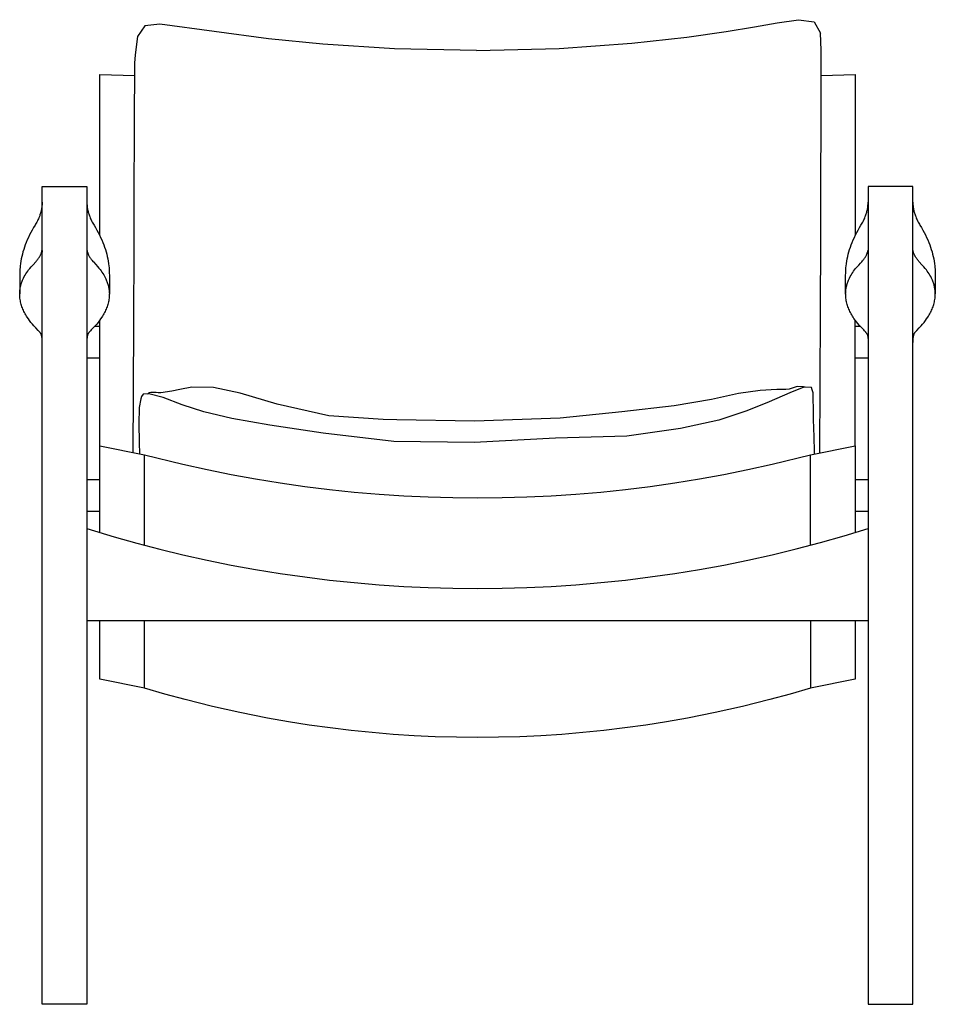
# Model space of a CAD drawing. Header units: millimetres. Extents: x 5000 to 6969, y 0 to 2041.
# Tile 2 of 3: x 5000 to 5715, y 1272 to 2041. Entities that reach past the tile are written whole.
import ezdxf

# ---------------------------------------------------------------- set-up
doc = ezdxf.new("R2010")
doc.units = ezdxf.units.MM
doc.layers.add('Make2D$Sichtbar$Kurven', color=7, linetype='Continuous')

msp = doc.modelspace()

# ---------------------------------------------------------------- linework, layer by layer
at = {"layer": 'Make2D$Sichtbar$Kurven', "color": 7, "lineweight": -3}
for points in [[(5573.81, 2035.3), (5591.64, 2038.43)], [(5591.64, 2038.43), (5608.13, 2040.96)], [(5608.13, 2040.96), (5620.33, 2039.26)], [(5620.33, 2039.26), (5625.26, 2030.46)], [(5097.8, 2036.08), (5091.94, 2027.78)], [(5109.35, 2037.53), (5097.8, 2036.08)], [(5194.2, 2026.03), (5109.35, 2037.53)], [(5521.01, 2027.42), (5551.65, 2031.72)], [(5551.65, 2031.72), (5573.81, 2035.3)], [(5091.94, 2027.78), (5090.12, 2013.52)], [(5236.61, 2021.89), (5194.2, 2026.03)], [(5478.09, 2022.67), (5521.01, 2027.42)], [(5625.92, 2017.27), (5625.26, 2030.46)], [(5292.6, 2018.17), (5236.61, 2021.89)], [(5356.62, 2016.83), (5292.6, 2018.17)], [(5356.62, 2016.83), (5421.17, 2018.54)], [(5421.17, 2018.54), (5478.09, 2022.67)], [(5626, 1999.74), (5625.92, 2017.27)], [(5090.12, 2013.52), (5089.59, 2007.12)], [(5089.59, 2007.12), (5089.53, 1992.13)], [(5062.5, 1989.09), (5062.5, 1998.2)], [(5062.5, 1998.2), (5089.99, 1997.44)], [(5625.85, 1997.46), (5652.5, 1998.2)], [(5625.93, 1981.17), (5626, 1999.74)], [(5652.5, 1998.2), (5652.5, 1998.19), (5652.5, 1997.86), (5652.5, 1989.09)], [(5062.5, 1872.39), (5062.5, 1989.09)], [(5089.53, 1992.13), (5089.46, 1973.64)], [(5652.5, 1989.09), (5652.5, 1872.39)], [(5625.84, 1955.42), (5625.93, 1981.17)], [(5089.46, 1973.64), (5089.37, 1947.97)], [(5625.7, 1918.84), (5625.84, 1955.42)], [(5089.37, 1947.97), (5089.24, 1911.39)], [(5625.52, 1869.48), (5625.7, 1918.84)], [(5017.5, 1909.21), (5017.5, 1910.63)], [(5017.5, 1910.63), (5052.5, 1910.63)], [(5017.5, 1902.78), (5017.5, 1909.21)], [(5052.5, 1910.63), (5052.5, 1909.21)], [(5052.5, 1909.21), (5052.5, 1902.78)], [(5089.24, 1911.39), (5089.06, 1862.22)], [(5697.5, 1910.63), (5662.5, 1910.63)], [(5662.5, 1910.63), (5662.5, 1909.21)], [(5662.5, 1909.21), (5662.5, 1902.78)], [(5697.5, 1909.21), (5697.5, 1910.63)], [(5697.5, 1902.78), (5697.5, 1909.21)], [(5017.5, 1446.92), (5017.5, 1902.78)], [(5052.5, 1902.78), (5052.5, 1446.92)], [(5662.5, 1902.78), (5662.5, 1446.92)], [(5697.5, 1446.92), (5697.5, 1902.78)], [(5017.5, 1898.35), (5017.49, 1897.64), (5017.46, 1896.93), (5017.42, 1896.23), (5017.36, 1895.52), (5017.28, 1894.81), (5017.19, 1894.11), (5017.08, 1893.4), (5016.95, 1892.69), (5016.81, 1891.99), (5016.65, 1891.29), (5016.47, 1890.59), (5016.27, 1889.89), (5016.06, 1889.19), (5015.83, 1888.49), (5015.59, 1887.8), (5015.33, 1887.1), (5014.99, 1886.26), (5014.63, 1885.41), (5014.24, 1884.57), (5013.83, 1883.73), (5013.39, 1882.89), (5012.94, 1882.06), (5012.46, 1881.23), (5011.96, 1880.41), (5010.82, 1878.52), (5009.72, 1876.63), (5008.69, 1874.72), (5007.71, 1872.81), (5006.78, 1870.89), (5005.91, 1868.96), (5005.1, 1867.02), (5004.35, 1865.08)], [(5052.5, 1898.35), (5052.51, 1897.64), (5052.53, 1896.93), (5052.58, 1896.23), (5052.64, 1895.52), (5052.71, 1894.81), (5052.81, 1894.1), (5052.92, 1893.4), (5053.05, 1892.69), (5053.19, 1891.99), (5053.35, 1891.29), (5053.53, 1890.59), (5053.72, 1889.89), (5053.93, 1889.19), (5054.16, 1888.49), (5054.41, 1887.8), (5054.67, 1887.1), (5055.01, 1886.26), (5055.37, 1885.41), (5055.76, 1884.57), (5056.17, 1883.73), (5056.6, 1882.89), (5057.06, 1882.06), (5057.54, 1881.23), (5058.04, 1880.41), (5059.18, 1878.52), (5060.27, 1876.63), (5061.31, 1874.72), (5062.29, 1872.81), (5063.21, 1870.89), (5064.08, 1868.96), (5064.9, 1867.02), (5065.65, 1865.08), (5066.3, 1863.27), (5066.89, 1861.46), (5067.44, 1859.65), (5067.93, 1857.84), (5068.37, 1856.03), (5068.75, 1854.21), (5069.09, 1852.4), (5069.37, 1850.59), (5069.64, 1848.36), (5069.75, 1847.25), (5069.84, 1846.13), (5069.91, 1845.02), (5069.96, 1843.91), (5069.99, 1842.79), (5070, 1841.68)], [(5645, 1841.68), (5645.01, 1842.79), (5645.04, 1843.91), (5645.09, 1845.02), (5645.16, 1846.13), (5645.24, 1847.25), (5645.35, 1848.36), (5645.63, 1850.59), (5645.91, 1852.4), (5646.24, 1854.21), (5646.63, 1856.03), (5647.07, 1857.84), (5647.56, 1859.65), (5648.1, 1861.46), (5648.7, 1863.27), (5649.35, 1865.08), (5650.1, 1867.02), (5650.91, 1868.96), (5651.78, 1870.89), (5652.71, 1872.81), (5653.69, 1874.72), (5654.72, 1876.63), (5655.81, 1878.52), (5656.96, 1880.41), (5657.46, 1881.23), (5657.94, 1882.06), (5658.39, 1882.89), (5658.83, 1883.73), (5659.24, 1884.57), (5659.63, 1885.41), (5659.99, 1886.26), (5660.33, 1887.1), (5660.59, 1887.8), (5660.83, 1888.49), (5661.06, 1889.19), (5661.27, 1889.89), (5661.47, 1890.59), (5661.64, 1891.29), (5661.81, 1891.99), (5661.95, 1892.69), (5662.08, 1893.4), (5662.19, 1894.1), (5662.28, 1894.81), (5662.36, 1895.52), (5662.42, 1896.23), (5662.46, 1896.93), (5662.49, 1897.64), (5662.5, 1898.35)], [(5697.5, 1898.35), (5697.51, 1897.64), (5697.53, 1896.93), (5697.58, 1896.23), (5697.64, 1895.52), (5697.71, 1894.81), (5697.81, 1894.11), (5697.92, 1893.4), (5698.05, 1892.69), (5698.19, 1891.99), (5698.35, 1891.29), (5698.53, 1890.59), (5698.72, 1889.89), (5698.93, 1889.19), (5699.16, 1888.49), (5699.41, 1887.8), (5699.67, 1887.1), (5700.01, 1886.26), (5700.37, 1885.41), (5700.76, 1884.57), (5701.17, 1883.73), (5701.6, 1882.89), (5702.06, 1882.06), (5702.54, 1881.23), (5703.04, 1880.41), (5704.18, 1878.52), (5705.27, 1876.63), (5706.31, 1874.72), (5707.29, 1872.81), (5708.22, 1870.89), (5709.08, 1868.96), (5709.9, 1867.02), (5710.65, 1865.08)], [(5625.32, 1812.87), (5625.52, 1869.48)], [(5004.35, 1865.08), (5003.7, 1863.27), (5003.1, 1861.47), (5002.56, 1859.65), (5002.07, 1857.84), (5001.63, 1856.03), (5001.24, 1854.22), (5000.91, 1852.4), (5000.63, 1850.59), (5000.35, 1848.36), (5000.24, 1847.25), (5000.16, 1846.13), (5000.09, 1845.02), (5000.04, 1843.91), (5000.01, 1842.79), (5000, 1841.68)], [(5089.06, 1862.22), (5088.85, 1805.94)], [(5710.65, 1865.08), (5711.3, 1863.27), (5711.89, 1861.47), (5712.44, 1859.65), (5712.93, 1857.84), (5713.37, 1856.03), (5713.75, 1854.22), (5714.09, 1852.4), (5714.37, 1850.59), (5714.64, 1848.36), (5714.75, 1847.25), (5714.84, 1846.13), (5714.91, 1845.02), (5714.96, 1843.91), (5714.99, 1842.79), (5715, 1841.68)], [(5000, 1826.78), (5000.01, 1827.37), (5000.04, 1828.18), (5000.09, 1828.93), (5000.16, 1829.65), (5000.25, 1830.35), (5000.36, 1831.05), (5000.49, 1831.76), (5000.65, 1832.46), (5000.82, 1833.17), (5001, 1833.87), (5001.21, 1834.58), (5001.44, 1835.28), (5001.69, 1835.99), (5001.96, 1836.69), (5002.25, 1837.39), (5002.56, 1838.1), (5003.06, 1839.15), (5003.61, 1840.21), (5004.19, 1841.26), (5004.83, 1842.31), (5005.5, 1843.36), (5006.23, 1844.41), (5006.99, 1845.46), (5007.8, 1846.51), (5008.95, 1847.91), (5010.18, 1849.3), (5012.82, 1852.09), (5013.13, 1852.44), (5013.43, 1852.79), (5013.72, 1853.14), (5014, 1853.49), (5014.27, 1853.84), (5014.53, 1854.19), (5014.77, 1854.54), (5015.01, 1854.89), (5015.23, 1855.24), (5015.45, 1855.59), (5015.65, 1855.94), (5015.85, 1856.3), (5016.03, 1856.64), (5016.2, 1857), (5016.36, 1857.35), (5016.51, 1857.7), (5016.65, 1858.05), (5016.78, 1858.41), (5016.9, 1858.75), (5017.01, 1859.1), (5017.11, 1859.46), (5017.19, 1859.82), (5017.33, 1860.47), (5017.35, 1860.53), (5017.36, 1860.58), (5017.37, 1860.6), (5017.37, 1860.62), (5017.38, 1860.63), (5017.38, 1860.64), (5017.38, 1860.65), (5017.39, 1860.65), (5017.39, 1860.66), (5017.39, 1860.66), (5017.39, 1860.66), (5017.39, 1860.66), (5017.39, 1860.67), (5017.4, 1860.67), (5017.4, 1860.67), (5017.4, 1860.67), (5017.4, 1860.68), (5017.4, 1860.68), (5017.4, 1860.68), (5017.4, 1860.68), (5017.4, 1860.68), (5017.4, 1860.68), (5017.4, 1860.68), (5017.4, 1860.68), (5017.4, 1860.68), (5017.41, 1860.68), (5017.41, 1860.68), (5017.41, 1860.68), (5017.41, 1860.68), (5017.41, 1860.68), (5017.41, 1860.68), (5017.41, 1860.68), (5017.41, 1860.69), (5017.41, 1860.69), (5017.41, 1860.69), (5017.41, 1860.69), (5017.41, 1860.69), (5017.41, 1860.69), (5017.41, 1860.69), (5017.41, 1860.69), (5017.41, 1860.69), (5017.41, 1860.69), (5017.41, 1860.69), (5017.41, 1860.69), (5017.41, 1860.69), (5017.41, 1860.69), (5017.41, 1860.69), (5017.41, 1860.69), (5017.41, 1860.69), (5017.41, 1860.69), (5017.41, 1860.69), (5017.42, 1860.69), (5017.42, 1860.69), (5017.42, 1860.69), (5017.42, 1860.69), (5017.42, 1860.69), (5017.42, 1860.69), (5017.42, 1860.69), (5017.42, 1860.69), (5017.42, 1860.69), (5017.42, 1860.69), (5017.42, 1860.69), (5017.42, 1860.69), (5017.42, 1860.69), (5017.42, 1860.69), (5017.42, 1860.69), (5017.42, 1860.69), (5017.42, 1860.69), (5017.42, 1860.69), (5017.42, 1860.69), (5017.42, 1860.69), (5017.42, 1860.69), (5017.42, 1860.69), (5017.42, 1860.69), (5017.42, 1860.69), (5017.42, 1860.69), (5017.42, 1860.69), (5017.42, 1860.68), (5017.42, 1860.68), (5017.42, 1860.68), (5017.42, 1860.68), (5017.42, 1860.68), (5017.43, 1860.68), (5017.43, 1860.68), (5017.43, 1860.68), (5017.43, 1860.68), (5017.43, 1860.68), (5017.43, 1860.68), (5017.43, 1860.68), (5017.43, 1860.68), (5017.43, 1860.68), (5017.43, 1860.68), (5017.43, 1860.68), (5017.43, 1860.68), (5017.43, 1860.68), (5017.43, 1860.67), (5017.43, 1860.67)], [(5017.43, 1860.67), (5017.44, 1860.67), (5017.44, 1860.67), (5017.44, 1860.66), (5017.44, 1860.66), (5017.44, 1860.66), (5017.44, 1860.66), (5017.44, 1860.65), (5017.44, 1860.65), (5017.45, 1860.64), (5017.45, 1860.63), (5017.45, 1860.62), (5017.45, 1860.61), (5017.46, 1860.59), (5017.46, 1860.57), (5017.46, 1860.55), (5017.47, 1860.49), (5017.47, 1860.42), (5017.48, 1860.27), (5017.49, 1859.85), (5017.5, 1859.41)], [(5052.5, 1860.55), (5052.56, 1860.67)], [(5052.56, 1860.67), (5052.56, 1860.67), (5052.56, 1860.67), (5052.57, 1860.67), (5052.57, 1860.67), (5052.57, 1860.67), (5052.57, 1860.68), (5052.57, 1860.68), (5052.57, 1860.68), (5052.57, 1860.68), (5052.57, 1860.68), (5052.57, 1860.68), (5052.57, 1860.68), (5052.57, 1860.68), (5052.57, 1860.68), (5052.57, 1860.68), (5052.57, 1860.68), (5052.57, 1860.68), (5052.57, 1860.68), (5052.57, 1860.68), (5052.57, 1860.68), (5052.57, 1860.68), (5052.57, 1860.68), (5052.58, 1860.68), (5052.58, 1860.68), (5052.58, 1860.68), (5052.58, 1860.68), (5052.58, 1860.68), (5052.58, 1860.68), (5052.58, 1860.68), (5052.58, 1860.68), (5052.58, 1860.68), (5052.58, 1860.68), (5052.58, 1860.68), (5052.58, 1860.68), (5052.58, 1860.68), (5052.58, 1860.68), (5052.58, 1860.68), (5052.58, 1860.68), (5052.58, 1860.68), (5052.58, 1860.68), (5052.58, 1860.68), (5052.58, 1860.68), (5052.58, 1860.68), (5052.58, 1860.68), (5052.58, 1860.68), (5052.58, 1860.68), (5052.58, 1860.68), (5052.58, 1860.68), (5052.58, 1860.68), (5052.58, 1860.68), (5052.58, 1860.68), (5052.58, 1860.68), (5052.58, 1860.68), (5052.59, 1860.68), (5052.59, 1860.68), (5052.59, 1860.68), (5052.59, 1860.68), (5052.59, 1860.68), (5052.59, 1860.68), (5052.59, 1860.68), (5052.59, 1860.68), (5052.59, 1860.68), (5052.59, 1860.68), (5052.59, 1860.68), (5052.59, 1860.68), (5052.59, 1860.68), (5052.59, 1860.68), (5052.59, 1860.68), (5052.59, 1860.68), (5052.59, 1860.68), (5052.59, 1860.68), (5052.59, 1860.68), (5052.59, 1860.68), (5052.59, 1860.68), (5052.59, 1860.68), (5052.6, 1860.68), (5052.6, 1860.68), (5052.6, 1860.67), (5052.6, 1860.67), (5052.6, 1860.67), (5052.6, 1860.67), (5052.6, 1860.67), (5052.6, 1860.67), (5052.6, 1860.67), (5052.6, 1860.66), (5052.61, 1860.66), (5052.61, 1860.66), (5052.61, 1860.66), (5052.61, 1860.65), (5052.61, 1860.65), (5052.62, 1860.64), (5052.62, 1860.63), (5052.62, 1860.62), (5052.63, 1860.6), (5052.64, 1860.58), (5052.65, 1860.53), (5052.66, 1860.47), (5052.8, 1859.81), (5052.89, 1859.46), (5052.99, 1859.11), (5053.1, 1858.75), (5053.21, 1858.4), (5053.34, 1858.05), (5053.48, 1857.7), (5053.63, 1857.35), (5053.8, 1856.99), (5053.97, 1856.64), (5054.15, 1856.29), (5054.34, 1855.95), (5054.55, 1855.59), (5054.76, 1855.24), (5054.99, 1854.89), (5055.22, 1854.54), (5055.47, 1854.19), (5055.73, 1853.84), (5056, 1853.49), (5056.27, 1853.14), (5056.56, 1852.79), (5057.17, 1852.09), (5057.5, 1851.74), (5059.49, 1849.66), (5060.74, 1848.26), (5061.91, 1846.86), (5062.74, 1845.81), (5063.52, 1844.76), (5064.26, 1843.71), (5064.95, 1842.66), (5065.6, 1841.61), (5066.2, 1840.56), (5066.76, 1839.5), (5067.28, 1838.45), (5067.59, 1837.75), (5067.89, 1837.04), (5068.17, 1836.34), (5068.43, 1835.64), (5068.67, 1834.93), (5068.89, 1834.22), (5069.09, 1833.52), (5069.27, 1832.82), (5069.43, 1832.11), (5069.57, 1831.4), (5069.69, 1830.7), (5069.79, 1829.99), (5069.87, 1829.29), (5069.93, 1828.59), (5069.98, 1827.78), (5070, 1826.97), (5070, 1826.78)], [(5645, 1826.78), (5645.01, 1827.37), (5645.04, 1828.19), (5645.09, 1828.94), (5645.16, 1829.64), (5645.25, 1830.35), (5645.36, 1831.05), (5645.49, 1831.76), (5645.64, 1832.46), (5645.81, 1833.17), (5646, 1833.87), (5646.21, 1834.58), (5646.44, 1835.28), (5646.69, 1835.99), (5646.96, 1836.69), (5647.25, 1837.39), (5647.56, 1838.1), (5648.06, 1839.15), (5648.6, 1840.21), (5649.19, 1841.26), (5649.83, 1842.31), (5650.5, 1843.36), (5651.23, 1844.42), (5651.99, 1845.47), (5652.8, 1846.51), (5653.96, 1847.91), (5655.18, 1849.31), (5656.49, 1850.7), (5657.5, 1851.74), (5658.13, 1852.44), (5658.43, 1852.79), (5658.72, 1853.14), (5659, 1853.49), (5659.27, 1853.84), (5659.52, 1854.19), (5659.77, 1854.54), (5660.01, 1854.89), (5660.24, 1855.24), (5660.45, 1855.59), (5660.65, 1855.95), (5660.85, 1856.29), (5661.03, 1856.64), (5661.2, 1856.99), (5661.36, 1857.35), (5661.51, 1857.7), (5661.65, 1858.05), (5661.78, 1858.4), (5661.9, 1858.75), (5662.01, 1859.11), (5662.1, 1859.46), (5662.19, 1859.81), (5662.33, 1860.47), (5662.35, 1860.53), (5662.36, 1860.58), (5662.37, 1860.6), (5662.37, 1860.62), (5662.38, 1860.63), (5662.38, 1860.64), (5662.38, 1860.65), (5662.39, 1860.65), (5662.39, 1860.66), (5662.39, 1860.66), (5662.39, 1860.66), (5662.39, 1860.66), (5662.39, 1860.67), (5662.4, 1860.67), (5662.4, 1860.67), (5662.4, 1860.67), (5662.4, 1860.67), (5662.4, 1860.67), (5662.4, 1860.67), (5662.4, 1860.68), (5662.4, 1860.68), (5662.4, 1860.68), (5662.4, 1860.68), (5662.4, 1860.68), (5662.4, 1860.68), (5662.4, 1860.68), (5662.41, 1860.68), (5662.41, 1860.68), (5662.41, 1860.68), (5662.41, 1860.68), (5662.41, 1860.68), (5662.41, 1860.68), (5662.41, 1860.68), (5662.41, 1860.68), (5662.41, 1860.68), (5662.41, 1860.68), (5662.41, 1860.68), (5662.41, 1860.68), (5662.41, 1860.68), (5662.41, 1860.68), (5662.41, 1860.68), (5662.41, 1860.68), (5662.41, 1860.68), (5662.41, 1860.68), (5662.41, 1860.68), (5662.41, 1860.68), (5662.41, 1860.68), (5662.41, 1860.68), (5662.41, 1860.68), (5662.41, 1860.68), (5662.41, 1860.68), (5662.41, 1860.68), (5662.41, 1860.68), (5662.41, 1860.68), (5662.41, 1860.68), (5662.42, 1860.68), (5662.42, 1860.68), (5662.42, 1860.68), (5662.42, 1860.68), (5662.42, 1860.68), (5662.42, 1860.68), (5662.42, 1860.68), (5662.42, 1860.68), (5662.42, 1860.68), (5662.42, 1860.68), (5662.42, 1860.68), (5662.42, 1860.68), (5662.42, 1860.68), (5662.42, 1860.68), (5662.42, 1860.68), (5662.42, 1860.68), (5662.42, 1860.68), (5662.42, 1860.68), (5662.42, 1860.68), (5662.42, 1860.68), (5662.42, 1860.68), (5662.42, 1860.68), (5662.42, 1860.68), (5662.42, 1860.68), (5662.42, 1860.68), (5662.42, 1860.68), (5662.42, 1860.68), (5662.42, 1860.68), (5662.42, 1860.68), (5662.42, 1860.68), (5662.43, 1860.68), (5662.43, 1860.68), (5662.43, 1860.68), (5662.43, 1860.68), (5662.43, 1860.68), (5662.43, 1860.68), (5662.43, 1860.67), (5662.43, 1860.67), (5662.43, 1860.67), (5662.43, 1860.67), (5662.43, 1860.67), (5662.43, 1860.67)], [(5662.43, 1860.67), (5662.5, 1860.55)], [(5697.56, 1860.67), (5697.56, 1860.67), (5697.56, 1860.67), (5697.56, 1860.67), (5697.56, 1860.66), (5697.56, 1860.66), (5697.56, 1860.66), (5697.55, 1860.65), (5697.55, 1860.65), (5697.55, 1860.64), (5697.55, 1860.63), (5697.55, 1860.62), (5697.54, 1860.61), (5697.54, 1860.59), (5697.54, 1860.57), (5697.53, 1860.55), (5697.53, 1860.49), (5697.52, 1860.42), (5697.51, 1860.27), (5697.5, 1859.85), (5697.5, 1859.41)], [(5697.5, 1860.55), (5697.56, 1860.67)], [(5715, 1826.78), (5714.99, 1827.37), (5714.96, 1828.18), (5714.9, 1828.93), (5714.83, 1829.65), (5714.74, 1830.35), (5714.63, 1831.05), (5714.5, 1831.76), (5714.35, 1832.46), (5714.18, 1833.17), (5713.99, 1833.87), (5713.78, 1834.58), (5713.55, 1835.28), (5713.3, 1835.99), (5713.03, 1836.69), (5712.75, 1837.39), (5712.44, 1838.1), (5711.94, 1839.15), (5711.39, 1840.21), (5710.8, 1841.26), (5710.17, 1842.31), (5709.49, 1843.36), (5708.77, 1844.41), (5708, 1845.46), (5707.19, 1846.51), (5706.04, 1847.91), (5704.82, 1849.3), (5702.17, 1852.09), (5701.86, 1852.44), (5701.56, 1852.79), (5701.27, 1853.14), (5701, 1853.49), (5700.73, 1853.84), (5700.47, 1854.19), (5700.22, 1854.54), (5699.99, 1854.89), (5699.76, 1855.24), (5699.55, 1855.59), (5699.34, 1855.94), (5699.15, 1856.3), (5698.97, 1856.64), (5698.79, 1857), (5698.63, 1857.35), (5698.48, 1857.7), (5698.34, 1858.05), (5698.21, 1858.41), (5698.1, 1858.75), (5697.99, 1859.1), (5697.89, 1859.46), (5697.8, 1859.82), (5697.66, 1860.47), (5697.65, 1860.53), (5697.64, 1860.58), (5697.63, 1860.6), (5697.62, 1860.62), (5697.62, 1860.63), (5697.62, 1860.64), (5697.61, 1860.65), (5697.61, 1860.65), (5697.61, 1860.66), (5697.61, 1860.66), (5697.61, 1860.66), (5697.6, 1860.66), (5697.6, 1860.67), (5697.6, 1860.67), (5697.6, 1860.67), (5697.6, 1860.67), (5697.6, 1860.68), (5697.6, 1860.68), (5697.6, 1860.68), (5697.6, 1860.68), (5697.59, 1860.68), (5697.59, 1860.68), (5697.59, 1860.68), (5697.59, 1860.68), (5697.59, 1860.68), (5697.59, 1860.68), (5697.59, 1860.68), (5697.59, 1860.68), (5697.59, 1860.68), (5697.59, 1860.68), (5697.59, 1860.68), (5697.59, 1860.68), (5697.59, 1860.69), (5697.59, 1860.69), (5697.59, 1860.69), (5697.59, 1860.69), (5697.59, 1860.69), (5697.59, 1860.69), (5697.59, 1860.69), (5697.58, 1860.69), (5697.58, 1860.69), (5697.58, 1860.69), (5697.58, 1860.69), (5697.58, 1860.69), (5697.58, 1860.69), (5697.58, 1860.69), (5697.58, 1860.69), (5697.58, 1860.69), (5697.58, 1860.69), (5697.58, 1860.69), (5697.58, 1860.69), (5697.58, 1860.69), (5697.58, 1860.69), (5697.58, 1860.69), (5697.58, 1860.69), (5697.58, 1860.69), (5697.58, 1860.69), (5697.58, 1860.69), (5697.58, 1860.69), (5697.58, 1860.69), (5697.58, 1860.69), (5697.58, 1860.69), (5697.58, 1860.69), (5697.58, 1860.69), (5697.58, 1860.69), (5697.58, 1860.69), (5697.58, 1860.69), (5697.58, 1860.69), (5697.58, 1860.69), (5697.57, 1860.69), (5697.57, 1860.69), (5697.57, 1860.69), (5697.57, 1860.69), (5697.57, 1860.69), (5697.57, 1860.69), (5697.57, 1860.69), (5697.57, 1860.69), (5697.57, 1860.68), (5697.57, 1860.68), (5697.57, 1860.68), (5697.57, 1860.68), (5697.57, 1860.68), (5697.57, 1860.68), (5697.57, 1860.68), (5697.57, 1860.68), (5697.57, 1860.68), (5697.57, 1860.68), (5697.57, 1860.68), (5697.57, 1860.68), (5697.57, 1860.68), (5697.57, 1860.68), (5697.57, 1860.68), (5697.57, 1860.68), (5697.57, 1860.68), (5697.56, 1860.68), (5697.56, 1860.67), (5697.56, 1860.67)], [(5000, 1841.68), (5000, 1826.78)], [(5070, 1841.68), (5070, 1826.78)], [(5645, 1826.78), (5645, 1841.68)], [(5715, 1841.68), (5715, 1826.78)], [(5000.01, 1825.93), (5000, 1826.78)], [(5016.73, 1795.31), (5016.73, 1795.31), (5016.73, 1795.31), (5016.73, 1795.31), (5016.73, 1795.31), (5016.73, 1795.31), (5016.73, 1795.31), (5016.73, 1795.31), (5016.71, 1795.35), (5016.69, 1795.39), (5016.66, 1795.45), (5016.59, 1795.59), (5016.49, 1795.76), (5016.35, 1795.97), (5016.22, 1796.18), (5016.05, 1796.42), (5015.89, 1796.64), (5015.69, 1796.89), (5015.47, 1797.17), (5015.02, 1797.71), (5014.77, 1797.99), (5014.52, 1798.26), (5012.71, 1800.1), (5012.28, 1800.54), (5011.03, 1801.88), (5009.87, 1803.19), (5008.77, 1804.52), (5007.73, 1805.84), (5006.77, 1807.16), (5005.87, 1808.48), (5005.3, 1809.38), (5004.76, 1810.28), (5004.25, 1811.17), (5003.77, 1812.08), (5003.26, 1813.09), (5002.89, 1813.9), (5002.49, 1814.81), (5002.12, 1815.74), (5001.78, 1816.67), (5001.47, 1817.6), (5001.18, 1818.54), (5000.93, 1819.48), (5000.71, 1820.42), (5000.52, 1821.37), (5000.35, 1822.33), (5000.22, 1823.29), (5000.12, 1824.26), (5000.05, 1825.24), (5000.01, 1825.93)], [(5069.98, 1825.93), (5069.95, 1825.25), (5069.88, 1824.26), (5069.78, 1823.29), (5069.64, 1822.33), (5069.48, 1821.38), (5069.29, 1820.42), (5069.06, 1819.47), (5068.81, 1818.54), (5068.53, 1817.59), (5068.22, 1816.66), (5067.88, 1815.73), (5067.51, 1814.81), (5067.11, 1813.9), (5066.68, 1812.99), (5066.23, 1812.08), (5065.75, 1811.17), (5065.24, 1810.28), (5064.7, 1809.38), (5064.13, 1808.48), (5063.22, 1807.15), (5062.26, 1805.83), (5061.22, 1804.51), (5060.12, 1803.19), (5058.96, 1801.87), (5057.3, 1800.11), (5055.77, 1798.57), (5055.23, 1797.99), (5054.99, 1797.72), (5054.51, 1797.15), (5054.31, 1796.9), (5054.11, 1796.65), (5053.94, 1796.41), (5053.72, 1796.08), (5053.64, 1795.96), (5053.52, 1795.77), (5053.41, 1795.59), (5053.34, 1795.45), (5053.3, 1795.39), (5053.28, 1795.33), (5053.26, 1795.3)], [(5070, 1826.78), (5069.98, 1825.93)], [(5645.01, 1825.93), (5645, 1826.78)], [(5661.73, 1795.3), (5661.72, 1795.33), (5661.69, 1795.39), (5661.66, 1795.45), (5661.58, 1795.59), (5661.48, 1795.77), (5661.36, 1795.96), (5661.22, 1796.18), (5661.05, 1796.41), (5660.88, 1796.65), (5660.69, 1796.9), (5660.48, 1797.16), (5660.01, 1797.72), (5659.77, 1797.99), (5659.23, 1798.57), (5656.85, 1801), (5655.64, 1802.31), (5654.5, 1803.63), (5653.42, 1804.94), (5652.41, 1806.27), (5651.47, 1807.59), (5650.87, 1808.48), (5650.3, 1809.38), (5649.76, 1810.28), (5649.25, 1811.17), (5648.77, 1812.08), (5648.28, 1813.05), (5647.89, 1813.9), (5647.49, 1814.81), (5647.12, 1815.73), (5646.78, 1816.66), (5646.47, 1817.59), (5646.18, 1818.54), (5645.93, 1819.47), (5645.71, 1820.42), (5645.51, 1821.38), (5645.35, 1822.33), (5645.22, 1823.29), (5645.12, 1824.26), (5645.04, 1825.25), (5645.01, 1825.93)], [(5698.26, 1795.31), (5698.26, 1795.31), (5698.26, 1795.31), (5698.28, 1795.35), (5698.3, 1795.39), (5698.33, 1795.45), (5698.41, 1795.59), (5698.51, 1795.76), (5698.64, 1795.97), (5698.78, 1796.18), (5698.95, 1796.42), (5699.11, 1796.64), (5699.3, 1796.89), (5699.52, 1797.17), (5699.98, 1797.71), (5700.23, 1797.99), (5700.47, 1798.26), (5702.28, 1800.1), (5702.71, 1800.54), (5703.96, 1801.88), (5705.12, 1803.19), (5706.23, 1804.52), (5707.26, 1805.84), (5708.23, 1807.16), (5709.13, 1808.48), (5709.7, 1809.38), (5710.24, 1810.28), (5710.74, 1811.17), (5711.23, 1812.08), (5711.73, 1813.09), (5712.11, 1813.9), (5712.51, 1814.81), (5712.88, 1815.74), (5713.22, 1816.67), (5713.53, 1817.6), (5713.81, 1818.54), (5714.07, 1819.48), (5714.29, 1820.42), (5714.48, 1821.37), (5714.64, 1822.33), (5714.78, 1823.29), (5714.88, 1824.26), (5714.95, 1825.24), (5714.98, 1825.93)], [(5714.98, 1825.93), (5715, 1826.78)], [(5625.11, 1756.22), (5625.32, 1812.87)], [(5058.59, 1801.47), (5062.5, 1801.47)], [(5062.5, 1708.13), (5062.5, 1806.15)], [(5088.85, 1805.94), (5088.64, 1749.39)], [(5652.5, 1708.13), (5652.5, 1806.15)], [(5652.5, 1801.47), (5656.4, 1801.47)], [(5017.5, 1788.87), (5017.48, 1790.66), (5017.46, 1791.59), (5017.44, 1791.97), (5017.42, 1792.31), (5017.39, 1792.6), (5017.36, 1792.85), (5017.33, 1793.07), (5017.29, 1793.28), (5017.21, 1793.68), (5017.11, 1794.08), (5017, 1794.48), (5016.88, 1794.89), (5016.74, 1795.29), (5016.7, 1795.4)], [(5016.7, 1795.4), (5016.72, 1795.33), (5016.73, 1795.31)], [(5053.3, 1795.39), (5053.26, 1795.29), (5053.12, 1794.89), (5053, 1794.48), (5052.94, 1794.28), (5052.88, 1794.08), (5052.79, 1793.68), (5052.7, 1793.28), (5052.67, 1793.08), (5052.65, 1792.98), (5052.64, 1792.87), (5052.61, 1792.61), (5052.58, 1792.31), (5052.54, 1791.58), (5052.5, 1789.56), (5052.5, 1789.09)], [(5053.26, 1795.3), (5053.26, 1795.3), (5053.26, 1795.3), (5053.26, 1795.3), (5053.26, 1795.3), (5053.26, 1795.3), (5053.26, 1795.3), (5053.26, 1795.3), (5053.27, 1795.31), (5053.28, 1795.34), (5053.3, 1795.4)], [(5661.7, 1795.4), (5661.72, 1795.34), (5661.73, 1795.31), (5661.73, 1795.31), (5661.73, 1795.3), (5661.73, 1795.3), (5661.73, 1795.3), (5661.73, 1795.3), (5661.73, 1795.3), (5661.73, 1795.3), (5661.73, 1795.3), (5661.73, 1795.3)], [(5661.7, 1795.39), (5661.74, 1795.29), (5661.88, 1794.89), (5662, 1794.48), (5662.06, 1794.28), (5662.11, 1794.08), (5662.21, 1793.68), (5662.29, 1793.28), (5662.33, 1793.08), (5662.34, 1792.98), (5662.36, 1792.87), (5662.39, 1792.61), (5662.42, 1792.31), (5662.46, 1791.58), (5662.5, 1789.56), (5662.5, 1789.09)], [(5698.3, 1795.4), (5698.26, 1795.29), (5698.12, 1794.89), (5698, 1794.48), (5697.88, 1794.08), (5697.79, 1793.68), (5697.7, 1793.28), (5697.67, 1793.07), (5697.64, 1792.85), (5697.61, 1792.6), (5697.58, 1792.31), (5697.56, 1791.97), (5697.54, 1791.59), (5697.5, 1789.56), (5697.5, 1788.87)], [(5698.27, 1795.31), (5698.28, 1795.34), (5698.3, 1795.4)], [(5062.5, 1776.47), (5052.5, 1776.47)], [(5662.5, 1776.47), (5652.5, 1776.47)], [(5620.59, 1701.75), (5620.54, 1704.76), (5620.34, 1714.16), (5620.13, 1722.9), (5619.95, 1727.62), (5619.86, 1734.14), (5619.79, 1738.72), (5619.73, 1742.99), (5619.56, 1749.54), (5618.86, 1751.84), (5618.26, 1753.7), (5613.47, 1753.85), (5612.29, 1753.77), (5601.38, 1749.55), (5585.26, 1742.51), (5567.75, 1735.28), (5546.03, 1728.03), (5516.01, 1721.56), (5474.21, 1715.56), (5418.32, 1713.98), (5354.93, 1710.65), (5292.06, 1711.49), (5237.09, 1717.87), (5195.45, 1724.19), (5165.55, 1729.52), (5143.91, 1734.5), (5126.78, 1739.99), (5112.16, 1745.92), (5100.84, 1748.61), (5096.51, 1748.28), (5095.16, 1746.63), (5094.55, 1744.63), (5093.38, 1738.08), (5092.93, 1725.01), (5093.26, 1711.27), (5093.28, 1710.29), (5093.49, 1701.93)], [(5613.1, 1753.83), (5612.97, 1753.92), (5612.16, 1754.19), (5607.65, 1754.28), (5606.42, 1754.15), (5600.91, 1752.42), (5598.2, 1751.98), (5591.34, 1752.14), (5578.14, 1751.38), (5561.19, 1748.89), (5540.16, 1744.13), (5511.07, 1739.22), (5470.33, 1734.54), (5422.1, 1729.53), (5355.15, 1727.32), (5294.53, 1728.27), (5283.78, 1728.7), (5241.4, 1731.42), (5201.17, 1740.52), (5172.25, 1749.15), (5151.31, 1753.66), (5134.42, 1753.86), (5124.96, 1751.95), (5118.82, 1750.87), (5110.2, 1749.42), (5108.15, 1749.46), (5106.55, 1749.7), (5102.39, 1749.63), (5101.16, 1749.52), (5100.62, 1749.2), (5100.04, 1748.77), (5099.68, 1748.52)], [(5624.93, 1702.62), (5625.11, 1756.22)], [(5088.64, 1749.39), (5088.47, 1702.93)], [(5062.5, 1708.13), (5097.5, 1701.13)], [(5062.5, 1640.26), (5062.5, 1708.13), (5062.5, 1708.13)], [(5617.5, 1701.13), (5652.5, 1708.13)], [(5652.5, 1708.13), (5652.5, 1708.13), (5652.5, 1640.26)], [(5097.49, 1701.13), (5127.4, 1693.72), (5146.27, 1689.54), (5165.22, 1685.71), (5184.24, 1682.24), (5203.33, 1679.14), (5222.6, 1676.38), (5241.91, 1673.99), (5261.27, 1671.97), (5280.67, 1670.32), (5299.85, 1669.06), (5319.06, 1668.15), (5338.27, 1667.61), (5357.5, 1667.43), (5376.72, 1667.61), (5395.94, 1668.15), (5415.14, 1669.06), (5434.33, 1670.32), (5453.72, 1671.97), (5473.08, 1673.99), (5492.4, 1676.38), (5511.66, 1679.14), (5530.75, 1682.24), (5549.77, 1685.71), (5568.72, 1689.54), (5587.59, 1693.72), (5617.5, 1701.13)], [(5097.5, 1701.13), (5097.51, 1701.13)], [(5097.5, 1630.35), (5097.5, 1701.13), (5097.5, 1701.13)], [(5617.5, 1630.35), (5617.5, 1701.13)], [(5052.5, 1681.83), (5062.5, 1681.83)], [(5652.5, 1681.83), (5662.5, 1681.83)], [(5062.5, 1656.83), (5052.5, 1656.83)], [(5662.5, 1656.83), (5652.5, 1656.83)], [(5052.5, 1643.34), (5073.75, 1636.92), (5091.54, 1631.94), (5109.43, 1627.27), (5127.4, 1622.94), (5146.27, 1618.75), (5165.22, 1614.93), (5184.24, 1611.46), (5203.33, 1608.36), (5222.6, 1605.6), (5241.91, 1603.21), (5261.27, 1601.19), (5280.67, 1599.54), (5299.85, 1598.27), (5319.06, 1597.37), (5338.27, 1596.83), (5357.5, 1596.64), (5376.72, 1596.83), (5395.94, 1597.37), (5415.14, 1598.27), (5434.33, 1599.54), (5453.72, 1601.19), (5473.08, 1603.21), (5492.4, 1605.6), (5511.66, 1608.36), (5530.75, 1611.46), (5549.77, 1614.93), (5568.72, 1618.75), (5587.59, 1622.94), (5606.47, 1627.5), (5625.25, 1632.43), (5643.93, 1637.71), (5662.5, 1643.34)], [(5662.5, 1571.44), (5052.5, 1571.44)], [(5062.5, 1525.77), (5062.5, 1571.44)], [(5097.5, 1518.77), (5097.5, 1571.44)], [(5617.5, 1571.44), (5617.5, 1518.77), (5617.5, 1518.77)], [(5652.5, 1571.44), (5652.5, 1525.77), (5652.5, 1525.77)], [(5097.5, 1518.77), (5062.5, 1525.77)], [(5652.5, 1525.77), (5617.5, 1518.77)], [(5617.5, 1518.77), (5601.68, 1514.13), (5585.78, 1509.78), (5564.45, 1504.43), (5543, 1499.61), (5521.43, 1495.32), (5505.19, 1492.45), (5488.9, 1489.87), (5472.57, 1487.61), (5456.2, 1485.64), (5439.8, 1483.97), (5423.37, 1482.61), (5406.92, 1481.54), (5390.46, 1480.79), (5373.98, 1480.33), (5357.5, 1480.18), (5341.02, 1480.33), (5324.54, 1480.79), (5308.07, 1481.54), (5291.63, 1482.61), (5275.2, 1483.97), (5258.79, 1485.64), (5242.42, 1487.61), (5226.09, 1489.87), (5209.8, 1492.45), (5193.56, 1495.32), (5172, 1499.61), (5150.54, 1504.43), (5129.22, 1509.78), (5113.31, 1514.13), (5097.5, 1518.77)], [(5017.5, 1271.75), (5017.5, 1446.92)], [(5052.5, 1446.92), (5052.5, 1271.75)], [(5662.5, 1446.92), (5662.5, 1271.75)], [(5697.5, 1271.75), (5697.5, 1446.92)], [(5052.5, 1271.75), (5017.5, 1271.75)], [(5662.5, 1271.75), (5697.5, 1271.75)]]:
    msp.add_lwpolyline(points, dxfattribs=at)

doc.saveas('drawing.dxf')
